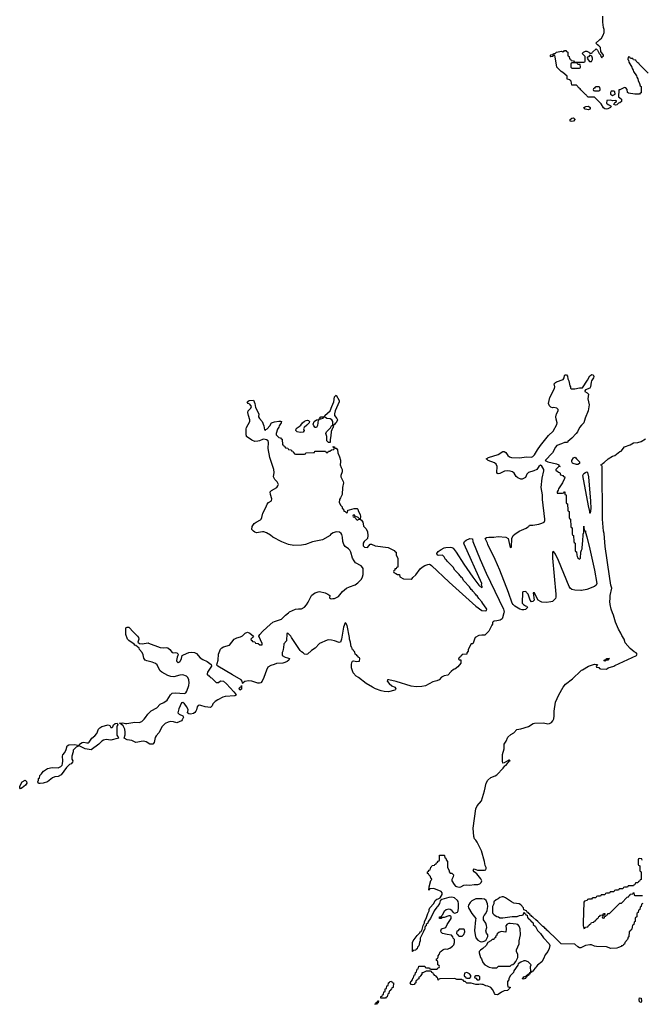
# Model space of a CAD drawing. Header units: inches. Extents: x 2397558 to 2568646, y 256209 to 449595.
# Tile 23 of 85: x 2482518 to 2490807, y 284786 to 297901. Entities that reach past the tile are written whole.
import ezdxf

# ---------------------------------------------------------------- set-up
doc = ezdxf.new("R2010")
doc.units = ezdxf.units.IN
doc.header["$MEASUREMENT"] = 0
for name, color, linetype in [('C4288', 7, 'Continuous'), ('C4289', 7, 'Continuous'), ('C4298', 7, 'Continuous'), ('C4299', 7, 'Continuous')]:
    doc.layers.add(name, color=color, linetype=linetype)

msp = doc.modelspace()

# ---------------------------------------------------------------- linework, layer by layer
at = {"layer": 'C4288', "color": 6}
for points in [[(2488964, 290000), (2488948, 289932), (2488940, 289920), (2488916, 289904), (2488870, 289893), (2488834, 289890), (2488820, 289880), (2488812, 289870), (2488811, 289850), (2488805, 289835), (2488766, 289754), (2488725, 289715), (2488710, 289705), (2488690, 289701), (2488670, 289705), (2488630, 289698), (2488581, 289670), (2488571, 289650), (2488562, 289610), (2488550, 289588), (2488530, 289586), (2488491, 289510), (2488490, 289488), (2488471, 289469), (2488471, 289450), (2488410, 289446), (2488406, 289434), (2488394, 289430), (2488386, 289414), (2488370, 289406), (2488362, 289382), (2488370, 289374), (2488393, 289373), (2488391, 289330), (2488350, 289283), (2488310, 289250), (2488295, 289245), (2488262, 289218), (2488218, 289170), (2488170, 289162), (2488135, 289145), (2488101, 289110), (2488070, 289095), (2488020, 289080), (2487922, 289030), (2487870, 289018), (2487795, 289015), (2487730, 289022), (2487530, 289085), (2487432, 289108), (2487414, 289106), (2487412, 289090), (2487438, 289058), (2487472, 289030), (2487511, 289010), (2487525, 288990), (2487522, 288978), (2487514, 288970), (2487430, 288950), (2487370, 288953), (2487330, 288961), (2487255, 288990), (2487216, 289010), (2487130, 289061), (2487030, 289137), (2486997, 289157), (2486959, 289199), (2486935, 289270), (2486935, 289310), (2486941, 289339), (2486950, 289356), (2486961, 289359), (2487008, 289352), (2487042, 289358), (2487046, 289390), (2487042, 289402), (2487026, 289410), (2487022, 289422), (2487010, 289426), (2487002, 289442), (2486986, 289450), (2486982, 289482), (2486970, 289486), (2486962, 289502), (2486950, 289506), (2486942, 289542), (2486930, 289546), (2486924, 289610), (2486909, 289650), (2486909, 289670), (2486877, 289830), (2486862, 289862), (2486850, 289866), (2486831, 289809), (2486803, 289650), (2486790, 289609), (2486770, 289604), (2486710, 289626), (2486670, 289635), (2486630, 289641), (2486610, 289638), (2486510, 289590), (2486450, 289530), (2486401, 289499), (2486350, 289452), (2486330, 289447), (2486309, 289450), (2486290, 289469), (2486270, 289479), (2486250, 289497), (2486137, 289670), (2486129, 289690), (2486090, 289728), (2486074, 289726), (2486071, 289629), (2486033, 289587), (2486032, 289532), (2486024, 289516), (2486022, 289490), (2486014, 289470), (2486014, 289430), (2486051, 289411), (2486083, 289403), (2486111, 289390), (2486101, 289370), (2486077, 289350), (2486050, 289339), (2486022, 289330), (2485936, 289324), (2485906, 289310), (2485861, 289299), (2485822, 289278), (2485802, 289238), (2485770, 289138), (2485748, 289090), (2485730, 289070), (2485710, 289064), (2485690, 289065), (2485609, 289089), (2485565, 289095), (2485516, 289084), (2485492, 289068), (2485490, 289058), (2485483, 289063), (2485478, 289090), (2485468, 289110), (2485350, 289173), (2485155, 289290), (2485144, 289304), (2485146, 289326), (2485162, 289370), (2485164, 289450), (2485190, 289516), (2485210, 289536), (2485230, 289546), (2485312, 289568), (2485375, 289650), (2485410, 289667), (2485459, 289681), (2485485, 289695), (2485519, 289730), (2485550, 289742), (2485581, 289730), (2485632, 289690), (2485624, 289676), (2485594, 289650), (2485598, 289638), (2485610, 289634), (2485618, 289618), (2485650, 289612), (2485658, 289598), (2485694, 289590), (2485713, 289573), (2485746, 289574), (2485748, 289590), (2485704, 289690), (2485713, 289710), (2485750, 289750), (2485812, 289810), (2485890, 289875), (2485910, 289886), (2486004, 289916), (2486059, 289970), (2486096, 290000)], [(2490000, 285543), (2489990, 285538), (2489970, 285538), (2489948, 285550), (2489907, 285587), (2489728, 285590), (2489640, 285680), (2489576, 285736), (2489568, 285748), (2489555, 285755), (2489548, 285768), (2489535, 285775), (2489528, 285788), (2489515, 285795), (2489506, 285810), (2489483, 285823), (2489418, 285890), (2489389, 285909), (2489350, 285948), (2489335, 285955), (2489326, 285970), (2489315, 285975), (2489310, 285986), (2489295, 285995), (2489286, 286010), (2489274, 286014), (2489266, 286030), (2489230, 286046), (2489227, 286070), (2489192, 286112), (2489170, 286123), (2489095, 286135), (2489065, 286150), (2488986, 286206), (2488958, 286218), (2488942, 286218), (2488912, 286208), (2488890, 286189), (2488862, 286178), (2488832, 286150), (2488830, 286126), (2488812, 286088), (2488811, 286010), (2488816, 285996), (2488836, 285976), (2488870, 285954), (2488892, 285950), (2488910, 285938), (2488950, 285936), (2489075, 285955), (2489143, 285957), (2489171, 285971), (2489208, 285972), (2489222, 285978), (2489233, 286013), (2489238, 285998), (2489253, 285993), (2489258, 285978), (2489273, 285973), (2489278, 285938), (2489293, 285933), (2489298, 285918), (2489313, 285913), (2489318, 285898), (2489330, 285894), (2489338, 285878), (2489354, 285870), (2489354, 285850), (2489384, 285824), (2489412, 285770), (2489451, 285731), (2489491, 285671), (2489567, 285590), (2489574, 285570), (2489568, 285530), (2489550, 285490), (2489515, 285445), (2489490, 285390), (2489468, 285352), (2489414, 285306), (2489396, 285284), (2489390, 285270), (2489378, 285262), (2489350, 285229), (2489336, 285224), (2489330, 285208), (2489314, 285206), (2489310, 285188), (2489294, 285186), (2489292, 285170), (2489273, 285167), (2489271, 285150), (2489257, 285143), (2489251, 285130), (2489223, 285123), (2489208, 285128), (2489223, 285137), (2489230, 285151), (2489258, 285162), (2489270, 285174), (2489282, 285178), (2489286, 285190), (2489306, 285194), (2489308, 285210), (2489322, 285218), (2489318, 285290), (2489326, 285310), (2489288, 285350), (2489250, 285363), (2489230, 285364), (2489190, 285349), (2489156, 285324), (2489150, 285308), (2489098, 285230), (2489091, 285209), (2489051, 285170), (2489032, 285130), (2489032, 285110), (2489014, 285090), (2489012, 285050), (2489018, 285018), (2489050, 285014), (2489050, 285006), (2489038, 285002), (2489034, 284990), (2489014, 284970), (2488970, 284965), (2488933, 284947), (2488890, 284915), (2488874, 284910), (2488850, 284918), (2488838, 284930), (2488818, 284978), (2488789, 285009), (2488750, 285029), (2488726, 285030), (2488689, 285049), (2488671, 285049), (2488655, 285055), (2488631, 285049), (2488589, 285049), (2488530, 285068), (2488470, 285069), (2488448, 285088), (2488430, 285089), (2488427, 285107), (2488413, 285107), (2488398, 285118), (2488336, 285116), (2488310, 285128), (2488110, 285126), (2488098, 285122), (2488094, 285110), (2488088, 285108), (2488082, 285142), (2488070, 285146), (2488062, 285162), (2488046, 285170), (2488026, 285190), (2488022, 285202), (2488006, 285210), (2488002, 285222), (2487987, 285227), (2487930, 285228), (2487887, 285207), (2487873, 285207), (2487870, 285186), (2487853, 285167), (2487852, 285150), (2487834, 285146), (2487830, 285126), (2487818, 285122), (2487814, 285110), (2487798, 285102), (2487792, 285088), (2487791, 285070), (2487778, 285062), (2487770, 285049), (2487750, 285044), (2487729, 285049), (2487718, 285070), (2487728, 285090), (2487748, 285110), (2487750, 285134), (2487762, 285138), (2487770, 285174), (2487782, 285178), (2487788, 285210), (2487802, 285218), (2487810, 285254), (2487822, 285258), (2487830, 285292), (2487910, 285292), (2487918, 285278), (2487933, 285273), (2487972, 285272), (2487978, 285258), (2487990, 285254), (2488070, 285254), (2488082, 285258), (2488087, 285273), (2488102, 285278), (2488106, 285290), (2488102, 285302), (2488086, 285310), (2488086, 285350), (2488082, 285362), (2488068, 285368), (2488068, 285390), (2488082, 285398), (2488088, 285412), (2488089, 285430), (2488102, 285450), (2488115, 285485), (2488130, 285492), (2488150, 285512), (2488170, 285522), (2488190, 285525), (2488210, 285521), (2488247, 285533), (2488281, 285559), (2488300, 285580), (2488309, 285610), (2488309, 285649), (2488290, 285668), (2488285, 285685), (2488269, 285709), (2488210, 285716), (2488148, 285730), (2488130, 285748), (2488126, 285766), (2488135, 285790), (2488190, 285811), (2488210, 285850), (2488263, 285930), (2488264, 285950), (2488259, 285959), (2488250, 285964), (2488230, 285965), (2488170, 285944), (2488138, 285942), (2488130, 285929), (2488106, 285930), (2488109, 285950), (2488129, 285951), (2488138, 285970), (2488150, 285982), (2488173, 286030), (2488198, 286050), (2488230, 286056), (2488250, 286054), (2488264, 286044), (2488290, 286011), (2488310, 286001), (2488345, 286015), (2488355, 286030), (2488361, 286070), (2488362, 286130), (2488356, 286156), (2488349, 286170), (2488306, 286206), (2488270, 286213), (2488230, 286209), (2488138, 286182), (2488117, 286163), (2488107, 286130), (2488087, 286093), (2488070, 286079), (2488036, 286030), (2487986, 285930), (2487958, 285890), (2487950, 285868), (2487931, 285849), (2487931, 285830), (2487918, 285822), (2487911, 285810), (2487910, 285788), (2487901, 285779), (2487890, 285746), (2487851, 285669), (2487851, 285630), (2487841, 285610), (2487830, 285566), (2487813, 285547), (2487810, 285526), (2487798, 285522), (2487790, 285508), (2487758, 285502), (2487754, 285490), (2487749, 285489), (2487749, 285610), (2487755, 285630), (2487810, 285702), (2487844, 285736), (2487850, 285751), (2487862, 285758), (2487876, 285784), (2487890, 285834), (2487909, 285871), (2487909, 285890), (2487929, 285930), (2487950, 285994), (2487969, 286030), (2487969, 286050), (2487977, 286070), (2488032, 286128), (2488050, 286170), (2488070, 286186), (2488090, 286191), (2488114, 286206), (2488141, 286250), (2488141, 286270), (2488129, 286289), (2488030, 286329), (2487974, 286326), (2487974, 286314), (2487967, 286307), (2487969, 286349), (2487990, 286434), (2488006, 286450), (2488002, 286462), (2487990, 286466), (2487986, 286490), (2487966, 286510), (2487962, 286522), (2487946, 286530), (2487946, 286550), (2487962, 286558), (2487970, 286574), (2487982, 286578), (2487990, 286614), (2488002, 286618), (2488010, 286634), (2488042, 286638), (2488046, 286650), (2488062, 286658), (2488066, 286670), (2488082, 286678), (2488090, 286694), (2488102, 286698), (2488106, 286710), (2488107, 286773), (2488170, 286774), (2488174, 286770), (2488178, 286738), (2488193, 286733), (2488194, 286710), (2488214, 286690), (2488214, 286610), (2488234, 286570), (2488234, 286550), (2488250, 286534), (2488270, 286534), (2488294, 286510), (2488290, 286486), (2488271, 286450), (2488271, 286430), (2488301, 286381), (2488321, 286361), (2488334, 286354), (2488370, 286347), (2488390, 286351), (2488430, 286371), (2488470, 286376), (2488510, 286374), (2488570, 286384), (2488619, 286381), (2488644, 286390), (2488664, 286410), (2488669, 286430), (2488659, 286459), (2488604, 286524), (2488569, 286550), (2488555, 286570), (2488570, 286591), (2488611, 286571), (2488669, 286571), (2488707, 286573), (2488722, 286578), (2488727, 286593), (2488728, 286610), (2488716, 286636), (2488707, 286690), (2488665, 286830), (2488607, 286947), (2488590, 286974), (2488574, 286990), (2488563, 287023), (2488554, 287130), (2488593, 287390), (2488610, 287430), (2488665, 287495), (2488708, 287630), (2488729, 287730), (2488750, 287770), (2488790, 287806), (2488850, 287828), (2488870, 287844), (2488956, 287930), (2488979, 287961), (2488993, 287970), (2489017, 288003), (2489028, 288010), (2489034, 288026), (2489046, 288030), (2489038, 288038), (2489030, 288038), (2488970, 288002), (2488950, 287998), (2488944, 288024), (2488947, 288113), (2488970, 288190), (2488966, 288230), (2488970, 288250), (2488995, 288290), (2489015, 288345), (2489059, 288381), (2489099, 288401), (2489135, 288445), (2489190, 288456), (2489290, 288488), (2489354, 288526), (2489370, 288531), (2489490, 288535), (2489550, 288521), (2489570, 288525), (2489599, 288541), (2489618, 288562), (2489631, 288590), (2489636, 288630), (2489636, 288690), (2489651, 288810), (2489696, 288910), (2489752, 289010), (2489784, 289050), (2489880, 289120), (2489990, 289230), (2490000, 289237)]]:
    msp.add_lwpolyline(points, dxfattribs=at)
for points in [[(2484150, 289587), (2484230, 289601), (2484235, 289595), (2484390, 289540), (2484430, 289536), (2484470, 289540), (2484490, 289536), (2484519, 289510), (2484550, 289470), (2484566, 289466), (2484590, 289470), (2484610, 289467), (2484627, 289450), (2484624, 289430), (2484614, 289410), (2484606, 289366), (2484612, 289352), (2484630, 289334), (2484636, 289344), (2484650, 289351), (2484657, 289363), (2484670, 289391), (2484681, 289430), (2484698, 289442), (2484772, 289470), (2484810, 289477), (2484847, 289470), (2484870, 289457), (2484921, 289401), (2484957, 289377), (2485013, 289350), (2485067, 289310), (2485071, 289290), (2485018, 289210), (2485012, 289190), (2485014, 289174), (2485034, 289170), (2485038, 289158), (2485054, 289150), (2485058, 289138), (2485070, 289134), (2485133, 289073), (2485167, 289073), (2485190, 289094), (2485230, 289091), (2485270, 289056), (2485370, 288950), (2485390, 288921), (2485405, 288910), (2485384, 288896), (2485252, 288888), (2485221, 288879), (2485157, 288843), (2485122, 288818), (2485091, 288790), (2485080, 288760), (2485059, 288741), (2484989, 288750), (2484930, 288768), (2484910, 288770), (2484896, 288764), (2484881, 288750), (2484874, 288710), (2484864, 288690), (2484850, 288674), (2484830, 288661), (2484791, 288651), (2484770, 288654), (2484752, 288670), (2484760, 288710), (2484743, 288750), (2484710, 288789), (2484690, 288804), (2484670, 288802), (2484637, 288723), (2484624, 288670), (2484641, 288650), (2484690, 288627), (2484699, 288610), (2484683, 288577), (2484670, 288564), (2484610, 288533), (2484567, 288547), (2484530, 288552), (2484494, 288546), (2484455, 288525), (2484413, 288487), (2484370, 288402), (2484337, 288363), (2484322, 288338), (2484308, 288272), (2484290, 288253), (2484270, 288250), (2484249, 288250), (2484202, 288282), (2484170, 288290), (2484134, 288286), (2484090, 288276), (2484065, 288275), (2484010, 288298), (2483949, 288310), (2483908, 288330), (2483924, 288376), (2483924, 288410), (2483916, 288450), (2483895, 288495), (2483870, 288518), (2483846, 288530), (2483890, 288536), (2483925, 288525), (2483945, 288526), (2484050, 288546), (2484110, 288538), (2484145, 288555), (2484177, 288583), (2484195, 288605), (2484223, 288650), (2484270, 288697), (2484343, 288737), (2484390, 288785), (2484435, 288805), (2484482, 288838), (2484524, 288910), (2484550, 288930), (2484590, 288933), (2484710, 288926), (2484730, 288933), (2484745, 288955), (2484768, 289032), (2484775, 289070), (2484770, 289110), (2484758, 289138), (2484738, 289158), (2484690, 289175), (2484649, 289171), (2484570, 289147), (2484530, 289151), (2484490, 289165), (2484410, 289210), (2484390, 289230), (2484370, 289258), (2484346, 289306), (2484327, 289327), (2484283, 289343), (2484210, 289359), (2484189, 289369), (2484170, 289398), (2484161, 289441), (2484150, 289470), (2484115, 289510), (2484110, 289530), (2484065, 289565), (2484050, 289570), (2484043, 289583), (2483970, 289630), (2483954, 289650), (2483930, 289710), (2483930, 289790), (2483937, 289803), (2483950, 289811), (2483970, 289811), (2483981, 289801), (2484023, 289750), (2484088, 289688), (2484099, 289670), (2484102, 289650), (2484092, 289610), (2484114, 289594)], [(2485450, 288969), (2485439, 288990), (2485450, 289012), (2485466, 289014), (2485470, 289034), (2485470, 288984)], [(2483730, 288303), (2483670, 288314), (2483635, 288305), (2483610, 288290), (2483570, 288249), (2483470, 288174), (2483388, 288190), (2483310, 288228), (2483270, 288209), (2483231, 288170), (2483231, 288150), (2483211, 288090), (2483213, 288050), (2483225, 288030), (2483220, 288010), (2483205, 287990), (2483182, 287978), (2483140, 287940), (2483070, 287843), (2483030, 287821), (2482985, 287815), (2482955, 287804), (2482890, 287748), (2482830, 287730), (2482790, 287725), (2482770, 287729), (2482758, 287750), (2482767, 287773), (2482768, 287792), (2482782, 287798), (2482788, 287832), (2482810, 287854), (2482815, 287870), (2482834, 287890), (2482890, 287926), (2482950, 287942), (2483030, 287936), (2483066, 287954), (2483082, 287970), (2483089, 287990), (2483093, 288030), (2483089, 288089), (2483094, 288110), (2483118, 288142), (2483138, 288182), (2483150, 288231), (2483170, 288241), (2483248, 288248), (2483310, 288234), (2483315, 288250), (2483350, 288274), (2483370, 288276), (2483410, 288268), (2483432, 288268), (2483445, 288276), (2483478, 288330), (2483517, 288363), (2483545, 288395), (2483568, 288450), (2483586, 288470), (2483610, 288486), (2483694, 288510), (2483720, 288500), (2483730, 288474), (2483750, 288472), (2483759, 288481), (2483769, 288510), (2483790, 288526), (2483814, 288530), (2483822, 288522), (2483825, 288510), (2483811, 288489), (2483811, 288371), (2483818, 288358), (2483831, 288350), (2483834, 288330)], [(2482530, 287658), (2482518, 287670), (2482519, 287690), (2482552, 287748), (2482591, 287771), (2482610, 287752), (2482611, 287730), (2482595, 287704), (2482550, 287669)], [(2488670, 286192), (2488590, 286189), (2488537, 286163), (2488517, 286143), (2488495, 286105), (2488491, 286089), (2488495, 286070), (2488537, 285997), (2488591, 285930), (2488585, 285910), (2488575, 285770), (2488581, 285710), (2488591, 285670), (2488619, 285639), (2488650, 285621), (2488670, 285619), (2488690, 285623), (2488722, 285638), (2488738, 285662), (2488749, 285690), (2488749, 285710), (2488733, 285733), (2488726, 285766), (2488736, 285810), (2488735, 285835), (2488726, 285866), (2488695, 285910), (2488695, 285950), (2488702, 285970), (2488725, 285996), (2488744, 286036), (2488749, 286090), (2488745, 286125), (2488729, 286169), (2488705, 286185)], [(2488430, 285786), (2488370, 285786), (2488350, 285766), (2488338, 285762), (2488334, 285730), (2488353, 285713), (2488358, 285698), (2488370, 285694), (2488410, 285694), (2488430, 285714), (2488446, 285750), (2488442, 285782)], [(2489030, 285861), (2489010, 285855), (2488991, 285830), (2488996, 285790), (2488990, 285749), (2488930, 285754), (2488899, 285741), (2488877, 285723), (2488864, 285696), (2488854, 285690), (2488852, 285670), (2488834, 285666), (2488832, 285650), (2488810, 285649), (2488791, 285630), (2488751, 285609), (2488730, 285569), (2488686, 285530), (2488651, 285509), (2488636, 285490), (2488635, 285470), (2488651, 285411), (2488665, 285390), (2488684, 285344), (2488711, 285311), (2488770, 285282), (2488810, 285271), (2488870, 285272), (2488893, 285293), (2489050, 285292), (2489068, 285310), (2489084, 285316), (2489105, 285335), (2489124, 285356), (2489142, 285390), (2489149, 285410), (2489149, 285450), (2489134, 285490), (2489133, 285510), (2489167, 285590), (2489167, 285630), (2489184, 285710), (2489181, 285790), (2489166, 285826), (2489149, 285849), (2489130, 285855), (2489050, 285861)], [(2488470, 285208), (2488438, 285202), (2488434, 285170), (2488438, 285158), (2488454, 285150), (2488458, 285138), (2488470, 285134), (2488510, 285134), (2488526, 285150), (2488526, 285170), (2488508, 285190), (2488490, 285202)], [(2488630, 285166), (2488590, 285166), (2488574, 285150), (2488578, 285138), (2488593, 285133), (2488610, 285114), (2488630, 285114), (2488642, 285118), (2488646, 285130), (2488646, 285150)], [(2487326, 284866), (2487328, 284890), (2487346, 284894), (2487350, 284914), (2487362, 284918), (2487366, 284950), (2487382, 284958), (2487386, 284990), (2487402, 284998), (2487408, 285030), (2487422, 285038), (2487430, 285074), (2487442, 285078), (2487446, 285090), (2487470, 285094), (2487478, 285078), (2487494, 285070), (2487492, 285010), (2487474, 285006), (2487470, 284986), (2487458, 284982), (2487454, 284970), (2487438, 284962), (2487432, 284930), (2487418, 284922), (2487410, 284886), (2487398, 284882), (2487390, 284868)], [(2487250, 284786), (2487246, 284790), (2487262, 284798), (2487266, 284810), (2487282, 284818), (2487290, 284834), (2487294, 284834), (2487290, 284806), (2487278, 284802), (2487270, 284788)]]:
    msp.add_lwpolyline(points, close=True, dxfattribs=at)
at = {"layer": 'C4289', "color": 6}
for points in [[(2490000, 296958), (2489990, 296968), (2489982, 296982), (2489968, 296990), (2489930, 297028), (2489867, 297027), (2489862, 297082), (2489846, 297090), (2489842, 297102), (2489807, 297107), (2489806, 297150), (2489750, 297198), (2489728, 297210), (2489669, 297269), (2489648, 297408), (2489642, 297422), (2489630, 297426), (2489618, 297422), (2489614, 297410), (2489590, 297408), (2489586, 297410), (2489586, 297430), (2489590, 297434), (2489622, 297438), (2489626, 297450), (2489648, 297452), (2489666, 297470), (2489730, 297482), (2489750, 297474), (2489762, 297478), (2489770, 297492), (2489790, 297492), (2489798, 297478), (2489814, 297470), (2489814, 297430), (2489818, 297418), (2489834, 297410), (2489838, 297378), (2489850, 297374), (2489858, 297358), (2489890, 297354), (2489898, 297338), (2489910, 297334), (2490000, 297334)], [(2490000, 290299), (2489990, 290297), (2489910, 290301), (2489868, 290310), (2489848, 290328), (2489835, 290350), (2489690, 290697), (2489650, 290782), (2489630, 290815), (2489624, 290816), (2489612, 290808), (2489610, 290730), (2489658, 290250), (2489657, 290210), (2489650, 290193), (2489610, 290151), (2489590, 290145), (2489530, 290138), (2489470, 290144), (2489450, 290150), (2489421, 290170), (2489401, 290201), (2489370, 290269), (2489354, 290266), (2489368, 290170), (2489350, 290150), (2489330, 290149), (2489316, 290170), (2489288, 290250), (2489266, 290270), (2489262, 290282), (2489250, 290286), (2489218, 290282), (2489213, 290267), (2489212, 290212), (2489206, 290190), (2489207, 290130), (2489225, 290110), (2489250, 290095), (2489272, 290090), (2489281, 290070), (2489250, 290047), (2489230, 290040), (2489210, 290040), (2489178, 290050), (2489108, 290090), (2489086, 290110), (2489073, 290130), (2489026, 290270), (2488910, 290570), (2488850, 290710), (2488752, 290910), (2488748, 290928), (2488713, 290990), (2488735, 291005), (2488766, 291010), (2488830, 291010), (2488890, 291017), (2488990, 291008), (2489023, 290990), (2489050, 290872), (2489066, 290874), (2489071, 290990), (2489090, 291030), (2489110, 291049), (2489170, 291089), (2489259, 291130), (2489277, 291143), (2489298, 291150), (2489306, 291170), (2489350, 291170), (2489430, 291182), (2489470, 291193), (2489499, 291210), (2489510, 291230), (2489510, 291250), (2489479, 291510), (2489479, 291570), (2489462, 291670), (2489473, 291793), (2489495, 291890), (2489495, 291910), (2489470, 291954), (2489450, 291969), (2489430, 291949), (2489402, 291910), (2489362, 291890), (2489292, 291868), (2489272, 291848), (2489250, 291805), (2489210, 291780), (2489190, 291779), (2489150, 291797), (2489130, 291817), (2489102, 291862), (2489077, 291877), (2489047, 291887), (2489006, 291894), (2488974, 291886), (2488910, 291857), (2488890, 291853), (2488878, 291858), (2488870, 291870), (2488876, 291950), (2488862, 291982), (2488838, 291998), (2488756, 292030), (2488743, 292043), (2488728, 292050), (2488761, 292070), (2488890, 292111), (2488950, 292150), (2488970, 292149), (2488990, 292135), (2489016, 292096), (2489037, 292077), (2489068, 292068), (2489170, 292067), (2489270, 292079), (2489330, 292074), (2489350, 292082), (2489373, 292107), (2489410, 292173), (2489450, 292230), (2489559, 292361), (2489622, 292418), (2489669, 292510), (2489673, 292530), (2489659, 292579), (2489658, 292610), (2489666, 292650), (2489688, 292690), (2489689, 292710), (2489668, 292728), (2489630, 292734), (2489610, 292732), (2489590, 292738), (2489570, 292757), (2489557, 292790), (2489577, 292870), (2489639, 292990), (2489642, 293010), (2489635, 293050), (2489641, 293059), (2489650, 293070), (2489664, 293076), (2489752, 293108), (2489766, 293130), (2489770, 293162), (2489778, 293170), (2489790, 293172), (2489796, 293170), (2489810, 293151), (2489818, 293118), (2489830, 293090), (2489842, 293022), (2489851, 293009), (2489851, 292991), (2489865, 292985), (2489910, 292983), (2489970, 292997), (2490000, 292998)], [(2486096, 290000), (2486110, 290012), (2486190, 290048), (2486230, 290055), (2486270, 290055), (2486310, 290076), (2486335, 290105), (2486359, 290141), (2486405, 290230), (2486428, 290252), (2486450, 290266), (2486490, 290281), (2486510, 290283), (2486587, 290267), (2486621, 290250), (2486645, 290230), (2486642, 290202), (2486654, 290190), (2486670, 290185), (2486689, 290191), (2486710, 290191), (2486764, 290216), (2486817, 290283), (2486870, 290327), (2486910, 290347), (2486985, 290375), (2487020, 290400), (2487069, 290451), (2487082, 290478), (2487089, 290510), (2487089, 290589), (2487083, 290603), (2487065, 290625), (2486990, 290668), (2486970, 290692), (2486950, 290730), (2486926, 290810), (2486914, 290834), (2486895, 290855), (2486850, 290886), (2486833, 290910), (2486821, 290950), (2486816, 291010), (2486806, 291046), (2486799, 291059), (2486774, 291074), (2486730, 291078), (2486693, 291067), (2486658, 291042), (2486650, 291030), (2486550, 290974), (2486415, 290945), (2486325, 290910), (2486270, 290901), (2486170, 290898), (2486097, 290910), (2486010, 290947), (2485890, 291010), (2485857, 291037), (2485806, 291066), (2485770, 291079), (2485750, 291080), (2485670, 291066), (2485650, 291074), (2485630, 291088), (2485610, 291110), (2485612, 291150), (2485641, 291190), (2485666, 291210), (2485723, 291237), (2485732, 291248), (2485743, 291270), (2485757, 291330), (2485797, 291403), (2485814, 291450), (2485830, 291471), (2485870, 291492), (2485877, 291517), (2485855, 291575), (2485854, 291610), (2485870, 291630), (2485942, 291670), (2485956, 291690), (2485962, 291710), (2485947, 291747), (2485915, 291775), (2485901, 291801), (2485898, 291810), (2485908, 291870), (2485902, 291910), (2485847, 292070), (2485828, 292190), (2485830, 292270), (2485824, 292290), (2485806, 292306), (2485768, 292312), (2485750, 292310), (2485710, 292290), (2485690, 292285), (2485650, 292282), (2485610, 292300), (2485539, 292350), (2485537, 292357), (2485532, 292370), (2485532, 292450), (2485538, 292470), (2485581, 292550), (2485581, 292570), (2485563, 292630), (2485556, 292670), (2485561, 292690), (2485595, 292725), (2485604, 292750), (2485580, 292780), (2485562, 292790), (2485548, 292810), (2485559, 292821), (2485573, 292827), (2485631, 292831), (2485648, 292790), (2485656, 292736), (2485700, 292650), (2485699, 292610), (2485710, 292590), (2485745, 292550), (2485767, 292490), (2485778, 292438), (2485790, 292434), (2485796, 292444), (2485814, 292450), (2485849, 292490), (2485870, 292531), (2485910, 292544), (2485970, 292554), (2485990, 292555), (2486005, 292550), (2486001, 292530), (2485971, 292490), (2485967, 292473), (2485951, 292449), (2485932, 292390), (2485933, 292373), (2485970, 292334), (2485992, 292332), (2485998, 292318), (2486012, 292312), (2486018, 292238), (2486030, 292234), (2486038, 292218), (2486054, 292210), (2486058, 292198), (2486090, 292194), (2486098, 292178), (2486133, 292173), (2486138, 292158), (2486153, 292153), (2486158, 292138), (2486173, 292133), (2486178, 292118), (2486190, 292114), (2486310, 292114), (2486322, 292118), (2486328, 292132), (2486430, 292134), (2486442, 292138), (2486448, 292152), (2486470, 292154), (2486590, 292152), (2486598, 292138), (2486610, 292134), (2486622, 292138), (2486628, 292152), (2486647, 292153), (2486670, 292172), (2486702, 292178), (2486706, 292190), (2486702, 292202), (2486690, 292206), (2486690, 292214), (2486710, 292212), (2486714, 292194), (2486730, 292192), (2486750, 292171), (2486754, 292130), (2486777, 292077), (2486788, 292032), (2486790, 292010), (2486784, 291970), (2486796, 291936), (2486813, 291910), (2486810, 291879), (2486794, 291830), (2486794, 291810), (2486826, 291750), (2486828, 291730), (2486816, 291670), (2486810, 291575), (2486790, 291530), (2486774, 291510), (2486771, 291470), (2486792, 291432), (2486810, 291411), (2486813, 291393), (2486834, 291366), (2486834, 291354), (2486852, 291352), (2486870, 291334), (2486882, 291338), (2486888, 291370), (2486910, 291372), (2486970, 291390), (2487010, 291390), (2487020, 291380), (2487027, 291350), (2487052, 291310), (2487056, 291284), (2487051, 291250), (2487070, 291236), (2487086, 291210), (2487093, 291187), (2487096, 291156), (2487130, 291118), (2487150, 291081), (2487153, 291030), (2487150, 290989), (2487105, 290950), (2487091, 290930), (2487093, 290893), (2487110, 290874), (2487150, 290872), (2487186, 290914), (2487204, 290916), (2487251, 290891), (2487425, 290870), (2487502, 290830), (2487515, 290815), (2487531, 290810), (2487532, 290770), (2487552, 290728), (2487553, 290613), (2487546, 290606), (2487534, 290606), (2487530, 290588), (2487514, 290586), (2487512, 290568), (2487498, 290562), (2487494, 290550), (2487498, 290538), (2487524, 290524), (2487550, 290512), (2487574, 290510), (2487578, 290478), (2487630, 290452), (2487729, 290451), (2487744, 290456), (2487752, 290470), (2487794, 290506), (2487850, 290586), (2487877, 290610), (2487910, 290631), (2487950, 290646), (2487970, 290648), (2487983, 290643), (2488002, 290630), (2488235, 290410), (2488590, 290091), (2488670, 290031), (2488715, 290025), (2488735, 290030), (2488737, 290050), (2488730, 290062), (2488683, 290123), (2488670, 290148), (2488629, 290190), (2488609, 290229), (2488595, 290235), (2488588, 290250), (2488550, 290288), (2488542, 290302), (2488529, 290310), (2488508, 290348), (2488430, 290428), (2488408, 290468), (2488395, 290475), (2488389, 290489), (2488376, 290496), (2488368, 290510), (2488310, 290568), (2488288, 290608), (2488210, 290688), (2488202, 290702), (2488189, 290709), (2488168, 290748), (2488148, 290768), (2488090, 290766), (2488074, 290774), (2488072, 290790), (2488090, 290819), (2488130, 290846), (2488170, 290864), (2488190, 290870), (2488250, 290874), (2488270, 290872), (2488290, 290862), (2488329, 290810), (2488430, 290650), (2488550, 290474), (2488630, 290371), (2488650, 290352), (2488665, 290345), (2488670, 290334), (2488675, 290350), (2488667, 290367), (2488669, 290390), (2488434, 290914), (2488432, 290930), (2488442, 290950), (2488461, 290970), (2488510, 290989), (2488546, 290986), (2488553, 290950), (2488650, 290710), (2488730, 290530), (2488958, 290050), (2488965, 290030), (2488966, 290010), (2488964, 290000)], [(2490000, 292500), (2489973, 292470), (2489943, 292410), (2489928, 292390), (2489870, 292325), (2489816, 292284), (2489810, 292269), (2489770, 292269), (2489732, 292250), (2489671, 292229), (2489651, 292209), (2489611, 292130), (2489512, 292030), (2489551, 292011), (2489666, 291986), (2489694, 291970), (2489698, 291958), (2489712, 291950), (2489690, 291946), (2489654, 291910), (2489658, 291898), (2489670, 291894), (2489690, 291874), (2489711, 291871), (2489718, 291838), (2489751, 291831), (2489758, 291818), (2489774, 291810), (2489772, 291790), (2489745, 291730), (2489691, 291650), (2489687, 291633), (2489672, 291610), (2489674, 291594), (2489747, 291593), (2489762, 291598), (2489770, 291612), (2489774, 291610), (2489778, 291578), (2489792, 291572), (2489794, 291470), (2489798, 291458), (2489812, 291452), (2489814, 291370), (2489818, 291358), (2489832, 291350), (2489834, 291270), (2489838, 291258), (2489852, 291250), (2489854, 291150), (2489858, 291138), (2489872, 291132), (2489874, 291050), (2489878, 291038), (2489892, 291030), (2489894, 290950), (2489898, 290938), (2489912, 290930), (2489914, 290830), (2489918, 290818), (2489932, 290812), (2489934, 290770), (2489942, 290750), (2489950, 290734), (2489970, 290714), (2489986, 290730), (2489988, 290810), (2490000, 290836)]]:
    msp.add_lwpolyline(points, dxfattribs=at)
for points in [[(2489930, 297326), (2489870, 297326), (2489858, 297322), (2489854, 297310), (2489854, 297270), (2489870, 297254), (2489970, 297254), (2489982, 297258), (2489986, 297270), (2489982, 297302), (2489950, 297306), (2489942, 297322)], [(2489870, 296544), (2489848, 296550), (2489849, 296570), (2489869, 296591), (2489892, 296592), (2489910, 296574), (2489911, 296570), (2489890, 296549)], [(2486650, 292268), (2486628, 292270), (2486609, 292290), (2486609, 292350), (2486594, 292390), (2486602, 292410), (2486657, 292463), (2486670, 292491), (2486683, 292497), (2486689, 292510), (2486689, 292550), (2486673, 292570), (2486650, 292585), (2486608, 292590), (2486590, 292602), (2486570, 292606), (2486558, 292602), (2486554, 292590), (2486522, 292582), (2486514, 292586), (2486511, 292570), (2486492, 292568), (2486483, 292497), (2486471, 292469), (2486450, 292469), (2486432, 292492), (2486425, 292515), (2486438, 292550), (2486469, 292571), (2486506, 292574), (2486508, 292590), (2486528, 292610), (2486570, 292612), (2486582, 292630), (2486650, 292690), (2486672, 292750), (2486702, 292810), (2486710, 292878), (2486730, 292898), (2486773, 292830), (2486770, 292810), (2486719, 292690), (2486708, 292650), (2486710, 292630), (2486741, 292590), (2486747, 292570), (2486730, 292529), (2486716, 292524), (2486710, 292508), (2486698, 292502), (2486691, 292471), (2486681, 292459), (2486664, 292416), (2486662, 292358), (2486651, 292310)], [(2486250, 292403), (2486210, 292410), (2486196, 292430), (2486199, 292450), (2486210, 292465), (2486239, 292481), (2486260, 292500), (2486281, 292530), (2486310, 292553), (2486330, 292564), (2486348, 292568), (2486363, 292563), (2486376, 292550), (2486371, 292530), (2486342, 292498), (2486305, 292470), (2486296, 292450), (2486306, 292430), (2486290, 292409)], [(2489930, 291974), (2489888, 291988), (2489876, 291996), (2489868, 292010), (2489870, 292030), (2489890, 292063), (2489910, 292074), (2489924, 292064), (2489931, 292050), (2489970, 292011), (2489970, 291990), (2489950, 291978)], [(2486970, 291306), (2486958, 291302), (2486954, 291290), (2486958, 291278), (2486974, 291274), (2487010, 291234), (2487030, 291242), (2487046, 291250), (2487026, 291270), (2486986, 291286)]]:
    msp.add_lwpolyline(points, close=True, dxfattribs=at)
at = {"layer": 'C4298', "color": 6}
for points in [[(2490000, 289237), (2490010, 289243), (2490090, 289292), (2490170, 289315), (2490212, 289310), (2490194, 289290), (2490198, 289278), (2490230, 289274), (2490238, 289258), (2490250, 289254), (2490330, 289252), (2490353, 289267), (2490430, 289291), (2490441, 289299), (2490729, 289430), (2490741, 289450), (2490726, 289466), (2490701, 289481), (2490644, 289524), (2490580, 289600), (2490567, 289650), (2490537, 289697), (2490522, 289730), (2490490, 289785), (2490450, 289877), (2490423, 289970), (2490411, 290000)], [(2490807, 286707), (2490802, 286722), (2490770, 286726), (2490758, 286722), (2490754, 286710), (2490754, 286650), (2490758, 286638), (2490774, 286630), (2490774, 286570), (2490778, 286558), (2490794, 286550), (2490794, 286450), (2490778, 286442), (2490770, 286426), (2490758, 286422), (2490750, 286406), (2490718, 286402), (2490713, 286387), (2490698, 286382), (2490690, 286366), (2490630, 286366), (2490618, 286362), (2490610, 286346), (2490570, 286346), (2490558, 286342), (2490550, 286326), (2490510, 286326), (2490498, 286322), (2490490, 286306), (2490450, 286306), (2490438, 286302), (2490430, 286286), (2490390, 286286), (2490378, 286282), (2490370, 286266), (2490330, 286266), (2490318, 286262), (2490310, 286246), (2490270, 286246), (2490258, 286242), (2490250, 286226), (2490210, 286226), (2490198, 286222), (2490190, 286206), (2490150, 286206), (2490138, 286202), (2490130, 286186), (2490090, 286186), (2490078, 286182), (2490073, 286167), (2490038, 286162), (2490030, 286146), (2490019, 285870), (2490021, 285830), (2490030, 285794), (2490042, 285798), (2490050, 285812), (2490082, 285818), (2490086, 285830), (2490102, 285838), (2490106, 285850), (2490122, 285858), (2490130, 285874), (2490162, 285878), (2490167, 285893), (2490182, 285898), (2490187, 285913), (2490202, 285918), (2490206, 285930), (2490222, 285938), (2490230, 285954), (2490242, 285958), (2490250, 285974), (2490282, 285978), (2490290, 285994), (2490310, 285994), (2490314, 285986), (2490298, 285982), (2490294, 285966), (2490278, 285962), (2490274, 285950), (2490278, 285938), (2490290, 285934), (2490302, 285938), (2490306, 285954), (2490322, 285958), (2490326, 285974), (2490342, 285978), (2490350, 285994), (2490370, 285994), (2490507, 286133), (2490530, 286134), (2490607, 286213), (2490622, 286218), (2490627, 286233), (2490642, 286238), (2490647, 286253), (2490682, 286258), (2490690, 286274), (2490694, 286270), (2490698, 286238), (2490710, 286234), (2490810, 286234)], [(2490814, 286130), (2490798, 286122), (2490793, 286087), (2490778, 286082), (2490773, 286047), (2490758, 286042), (2490753, 286007), (2490738, 286002), (2490734, 285990), (2490734, 285950), (2490718, 285942), (2490714, 285930), (2490714, 285890), (2490698, 285882), (2490694, 285850), (2490678, 285842), (2490670, 285786), (2490658, 285782), (2490654, 285770), (2490634, 285750), (2490630, 285686), (2490618, 285682), (2490611, 285649), (2490574, 285610), (2490572, 285588), (2490558, 285582), (2490550, 285566), (2490530, 285566), (2490525, 285555), (2490490, 285544), (2490468, 285532), (2490390, 285530), (2490330, 285550), (2490196, 285556), (2490170, 285562), (2490130, 285579), (2490110, 285579), (2490052, 285568), (2490000, 285543)]]:
    msp.add_lwpolyline(points, dxfattribs=at)
for points in [[(2490310, 289358), (2490300, 289360), (2490298, 289370), (2490317, 289377), (2490327, 289373), (2490330, 289390), (2490372, 289390), (2490358, 289382), (2490350, 289369), (2490330, 289369)], [(2490790, 284809), (2490770, 284818), (2490765, 284850), (2490770, 284872), (2490791, 284870), (2490798, 284830)]]:
    msp.add_lwpolyline(points, close=True, dxfattribs=at)
at = {"layer": 'C4299', "color": 6}
for points in [[(2490000, 297334), (2490030, 297334), (2490042, 297338), (2490046, 297350), (2490046, 297410), (2490008, 297452), (2490026, 297470), (2490050, 297482), (2490070, 297482), (2490094, 297470), (2490110, 297454), (2490130, 297454), (2490142, 297458), (2490146, 297470), (2490191, 297511), (2490210, 297494), (2490232, 297450), (2490252, 297432), (2490254, 297410), (2490270, 297394), (2490275, 297405), (2490290, 297414), (2490292, 297430), (2490257, 297477), (2490249, 297530), (2490230, 297555), (2490210, 297568), (2490189, 297590), (2490244, 297636), (2490263, 297657), (2490286, 297694), (2490300, 297730), (2490300, 297770), (2490290, 297795), (2490280, 297870), (2490283, 297950)], [(2490886, 297190), (2490766, 297310), (2490762, 297322), (2490750, 297326), (2490726, 297350), (2490722, 297362), (2490690, 297366), (2490682, 297382), (2490650, 297386), (2490642, 297402), (2490630, 297406), (2490618, 297402), (2490614, 297370), (2490622, 297362), (2490630, 297334), (2490667, 297267), (2490671, 297250), (2490686, 297230), (2490691, 297210), (2490731, 297151), (2490735, 297135), (2490750, 297112), (2490751, 297091), (2490772, 297050), (2490778, 297018), (2490792, 297010), (2490793, 296933), (2490790, 296926), (2490778, 296922), (2490771, 296909), (2490710, 296910), (2490622, 296922), (2490610, 296930), (2490608, 296970), (2490590, 296995), (2490570, 296998), (2490506, 296966), (2490494, 296966), (2490492, 296872), (2490510, 296862), (2490530, 296842), (2490532, 296810), (2490510, 296793), (2490492, 296788), (2490470, 296765), (2490450, 296763), (2490428, 296770), (2490442, 296798), (2490466, 296810), (2490462, 296822), (2490450, 296826), (2490410, 296822), (2490390, 296829), (2490334, 296826), (2490332, 296790), (2490351, 296771), (2490380, 296760), (2490392, 296750), (2490385, 296730), (2490350, 296713), (2490329, 296709), (2490310, 296715), (2490289, 296729), (2490260, 296780), (2490170, 296868), (2490088, 296868), (2490066, 296890), (2490062, 296902), (2490050, 296906), (2490000, 296958)], [(2490000, 292998), (2490010, 292998), (2490079, 293101), (2490110, 293159), (2490135, 293175), (2490151, 293170), (2490164, 293150), (2490158, 293130), (2490133, 293090), (2490127, 293073), (2490117, 293010), (2490107, 292993), (2490052, 292970), (2490042, 292958), (2490042, 292950), (2490073, 292933), (2490090, 292911), (2490082, 292850), (2490102, 292770), (2490087, 292690), (2490045, 292595), (2490027, 292530), (2490000, 292500)], [(2490411, 290000), (2490393, 290050), (2490378, 290110), (2490375, 290150), (2490381, 290190), (2490381, 290230), (2490401, 290330), (2490390, 290370), (2490371, 290490), (2490315, 290885), (2490298, 291058), (2490290, 291090), (2490279, 291250), (2490274, 291950), (2490268, 291968), (2490249, 291970), (2490269, 291971), (2490279, 291990), (2490299, 292001), (2490353, 292050), (2490410, 292085), (2490442, 292098), (2490510, 292150), (2490525, 292155), (2490570, 292211), (2490644, 292236), (2490690, 292267), (2490750, 292270), (2490790, 292281), (2490850, 292318)], [(2490000, 290836), (2490007, 290853), (2490009, 290930), (2490015, 290950), (2490022, 291050), (2490028, 291072), (2490030, 291154), (2490034, 291094), (2490050, 291092), (2490051, 291070), (2490070, 291014), (2490110, 290850), (2490170, 290570), (2490203, 290390), (2490193, 290367), (2490171, 290349), (2490070, 290310), (2490000, 290299)]]:
    msp.add_lwpolyline(points, dxfattribs=at)
for points in [[(2490110, 297428), (2490090, 297406), (2490078, 297402), (2490074, 297390), (2490085, 297365), (2490106, 297346), (2490130, 297345), (2490145, 297370), (2490144, 297390), (2490134, 297414)], [(2490230, 297006), (2490190, 297006), (2490178, 297002), (2490173, 296987), (2490158, 296982), (2490154, 296970), (2490158, 296958), (2490170, 296954), (2490230, 296954), (2490242, 296958), (2490246, 296970), (2490242, 297002)], [(2490428, 296948), (2490392, 296948), (2490382, 296930), (2490382, 296910), (2490410, 296891), (2490430, 296902), (2490446, 296910), (2490442, 296942)], [(2490090, 296699), (2490070, 296703), (2490046, 296710), (2490028, 296730), (2490054, 296746), (2490090, 296751), (2490111, 296730), (2490114, 296710), (2490110, 296708)], [(2490110, 291328), (2490110, 291350), (2490090, 291426), (2490014, 291830), (2490030, 291855), (2490050, 291870), (2490070, 291877), (2490079, 291870), (2490089, 291810), (2490117, 291490), (2490123, 291390), (2490114, 291330)]]:
    msp.add_lwpolyline(points, close=True, dxfattribs=at)

doc.saveas('drawing.dxf')
